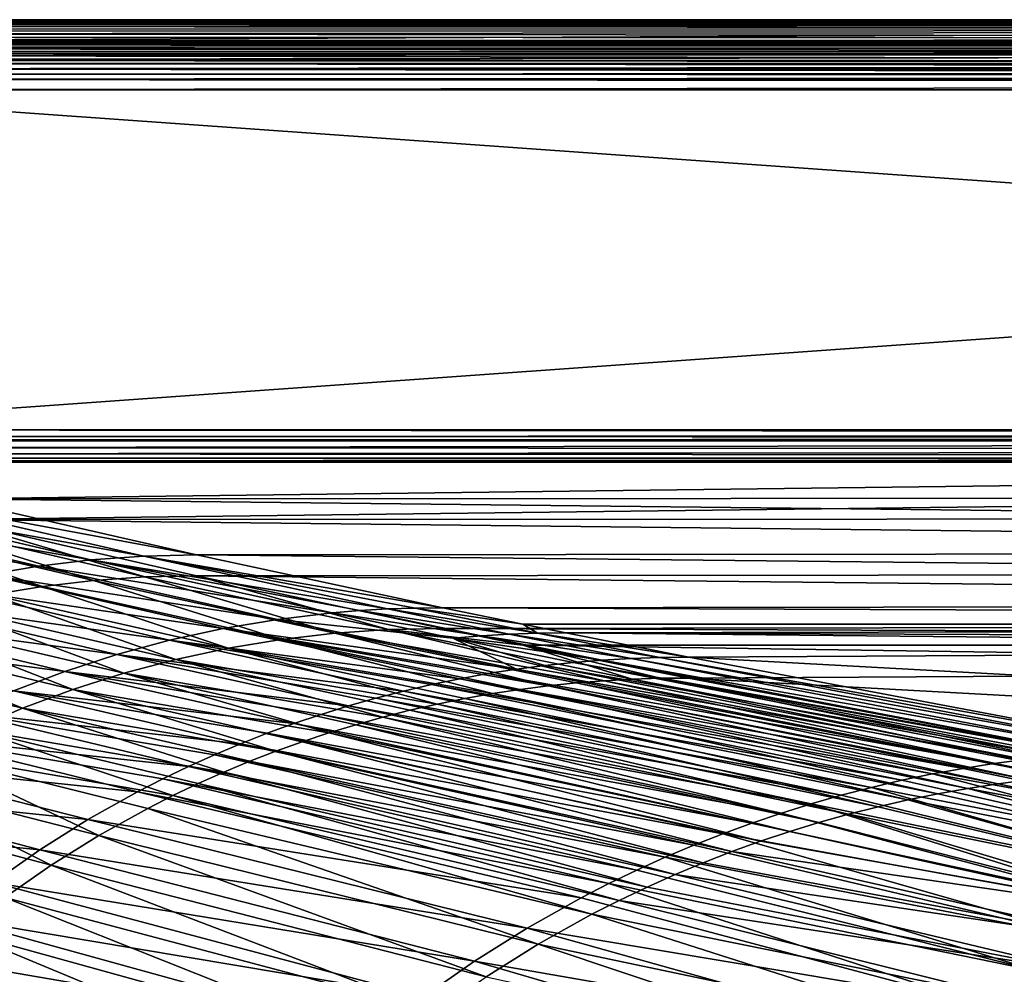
# Model space of a CAD drawing. Header units: metres. Extents: x -900 to 900, y -400 to 400.
# Tile 84 of 243: x -656 to -516, y 264 to 400. Entities that reach past the tile are written whole.
import ezdxf

# ---------------------------------------------------------------- set-up
doc = ezdxf.new("R2010")
doc.units = ezdxf.units.M

msp = doc.modelspace()

# ---------------------------------------------------------------- linework, layer by layer
at = {"layer": 'top'}
for points in [[(-700.734314, 399.307465, -5.947641), (-0.734328, 399.307465, -5.947641), (-700.734314, 399.561005, -35)], [(-0.734328, 399.307465, -5.947641), (-0.734328, 399.561005, -35), (-700.734314, 399.561005, -35)], [(-700.734314, 399.561005, -35), (-0.734328, 399.561005, -35), (-700.734314, 396.560913, -35)], [(-700.734314, 396.560913, -35), (-0.734328, 399.561005, -35), (-0.734328, 396.560913, -35)], [(-0.734328, 399.000946, -4.106106), (-0.734328, 399.307465, -5.947641), (-700.734314, 399.183777, -4.78678)], [(-700.734314, 399.183777, -4.78678), (-0.734328, 399.307465, -5.947641), (-700.734314, 399.286926, -5.501097)], [(-0.734328, 399.307465, -5.947641), (-700.734314, 399.307465, -5.947641), (-700.734314, 399.286926, -5.501097)], [(-700.734314, 399.037201, -4.218722), (-0.734328, 399.000946, -4.106106), (-700.734314, 399.183777, -4.78678)], [(-0.734328, 399.000946, -4.106106), (-700.734314, 399.037201, -4.218722), (-700.734314, 398.835876, -3.667798)], [(-0.734328, 398.14328, -2.447921), (-0.734328, 399.000946, -4.106106), (-700.734314, 398.58194, -3.139509)], [(-700.734314, 398.58194, -3.139509), (-0.734328, 399.000946, -4.106106), (-700.734314, 398.835876, -3.667798)], [(-700.734314, 398.277954, -2.638935), (-0.734328, 398.14328, -2.447921), (-700.734314, 398.58194, -3.139509)], [(-0.734328, 398.14328, -2.447921), (-700.734314, 398.277954, -2.638935), (-700.734314, 397.926758, -2.170612)], [(-0.734328, 396.817444, -1.133617), (-0.734328, 398.14328, -2.447921), (-700.734314, 397.531799, -1.738888)], [(-700.734314, 397.531799, -1.738888), (-0.734328, 398.14328, -2.447921), (-700.734314, 397.926758, -2.170612)], [(-700.734314, 397.096649, -1.347691), (-0.734328, 396.817444, -1.133617), (-700.734314, 397.531799, -1.738888)], [(-700.734314, 397.096649, -1.347691), (-700.734314, 396.625275, -1.000623), (-0.734328, 396.817444, -1.133617)], [(-700.734314, 396.625275, -1.000623), (-700.734314, 396.12207, -0.701), (-0.734328, 396.817444, -1.133617)], [(-0.734328, 396.817444, -1.133617), (-700.734314, 396.12207, -0.701), (-0.734328, 395.151855, -0.290434)], [(-700.734314, 396.560913, -35), (-0.734328, 396.560913, -35), (-700.734314, 396.307465, -5.959025)], [(-0.734328, 396.560913, -35), (-0.734328, 396.307465, -5.959025), (-700.734314, 396.307465, -5.959025)], [(-700.734314, 396.307465, -5.959025), (-0.734328, 396.307465, -5.959025), (-700.734314, 396.245697, -5.380377)], [(-0.734328, 396.307465, -5.959025), (-0.734328, 395.898926, -4.477523), (-700.734314, 396.245697, -5.380377)], [(-0.734328, 395.898926, -4.477523), (-700.734314, 396.072815, -4.82471), (-700.734314, 396.245697, -5.380377)], [(-700.734314, 396.12207, -0.701), (-700.734314, 395.591583, -0.451673), (-0.734328, 395.151855, -0.290434)], [(-700.734314, 395.79541, -4.313144), (-700.734314, 396.072815, -4.82471), (-0.734328, 395.898926, -4.477523)], [(-700.734314, 395.424042, -3.865118), (-0.734328, 395.898926, -4.477523), (-0.734328, 394.807526, -3.395593)], [(-700.734314, 395.424042, -3.865118), (-700.734314, 395.79541, -4.313144), (-0.734328, 395.898926, -4.477523)], [(-0.734328, 395.151855, -0.290434), (-700.734314, 395.591583, -0.451673), (-700.734314, 395.03891, -0.255184)], [(-700.734314, 394.972778, -3.497662), (-700.734314, 395.424042, -3.865118), (-0.734328, 394.807526, -3.395593)], [(-0.734328, 393.307709), (-0.734328, 395.151855, -0.290434), (-700.734314, 394.469604, -0.113575)], [(-0.734328, 395.151855, -0.290434), (-700.734314, 395.03891, -0.255184), (-700.734314, 394.469604, -0.113575)], [(-0.734328, 394.807526, -3.395593), (-700.734314, 394.722473, -3.348646), (-700.734314, 394.972778, -3.497662)], [(-700.734314, 393.901672, -3.056724), (-0.734328, 394.807526, -3.395593), (-0.734328, 393.32251, -3)], [(-700.734314, 393.901672, -3.056724), (-700.734314, 394.458832, -3.22474), (-0.734328, 394.807526, -3.395593)], [(-700.734314, 394.458832, -3.22474), (-700.734314, 394.722473, -3.348646), (-0.734328, 394.807526, -3.395593)], [(-0.734328, 393.307709), (-700.734314, 394.469604, -0.113575), (-700.734314, 393.754425, -0.016652)], [(-700.734314, 393.32251, -3), (-700.734314, 393.901672, -3.056724), (-0.734328, 393.32251, -3)], [(-700.734314, 393.307709), (-0.734328, 393.307709), (-700.734314, 393.754425, -0.016652)], [(-0.734328, 393.32251, -3), (-0.734328, 392.603882, -3), (-700.734314, 393.32251, -3)], [(-0.734328, 392.603882, -3), (-700.734314, 392.603882, -3), (-700.734314, 393.32251, -3)], [(-700.734314, 392.603882), (-0.734328, 393.307709), (-700.734314, 393.307709)], [(-700.734314, 392.603882), (-0.734328, 392.603882), (-0.734328, 393.307709)], [(-700.734314, 391.831268, -3.101714), (-700.734314, 392.603882, -3), (-0.734328, 392.08551, -3.04535)], [(-0.734328, 392.08551, -3.04535), (-700.734314, 392.603882, -3), (-0.734328, 392.603882, -3)], [(-0.734328, 392.603882), (-700.734314, 392.603882), (-0.734328, 391.563354, -0.091617)], [(-700.734314, 392.603882), (-700.734314, 391.05304, -0.204963), (-0.734328, 391.563354, -0.091617)], [(-0.734328, 391.582916, -3.180022), (-700.734314, 391.831268, -3.101714), (-0.734328, 392.08551, -3.04535)], [(-700.734314, 391.111328, -3.399924), (-700.734314, 391.831268, -3.101714), (-0.734328, 391.582916, -3.180022)], [(-0.734328, 391.111328, -3.399924), (-700.734314, 391.111328, -3.399924), (-0.734328, 391.582916, -3.180022)], [(-0.734328, 391.563354, -0.091617), (-700.734314, 391.05304, -0.204963), (-0.734328, 390.554504, -0.3623)], [(-699.821045, 341.327301, -32.142754), (-700.734314, 391.111328, -3.399924), (-0.734328, 391.111328, -3.399924)], [(-700.734314, 391.05304, -0.204963), (-700.734314, 389.60788, -0.803848), (-0.734328, 390.554504, -0.3623)], [(-0.734328, 390.554504, -0.3623), (-700.734314, 389.60788, -0.803848), (-0.734328, 389.60788, -0.803848)], [(-0.734328, 341.327301, -32.142754), (-699.821045, 341.327301, -32.142754), (-0.734328, 391.111328, -3.399924)], [(-0.734328, 389.60788, -0.803848), (-700.734314, 389.60788, -0.803848), (-0.734328, 339.827301, -29.544678)], [(-700.734314, 389.60788, -0.803848), (-699.821045, 339.827301, -29.544678), (-0.734328, 339.827301, -29.544678)], [(-0.734328, 341.327301, -32.142754), (-0.734328, 340.639496, -32.689068), (-699.821045, 341.327301, -32.142754)], [(-0.734328, 340.639496, -32.689068), (-699.821045, 340.363281, -33.032032), (-699.821045, 341.327301, -32.142754)], [(-0.734328, 340.639496, -32.689068), (-0.734328, 340.140503, -33.411907), (-699.821045, 340.363281, -33.032032)], [(-0.734328, 340.140503, -33.411907), (-699.821045, 339.873474, -34.248688), (-699.821045, 340.363281, -33.032032)], [(-0.734328, 340.140503, -33.411907), (-0.734328, 339.873474, -34.248688), (-699.821045, 339.873474, -34.248688)], [(-699.3302, 339.751312, -35), (-699.821045, 339.873474, -34.248688), (-0.734328, 339.873474, -34.248688)], [(-0.734328, 338.448273, -30.640034), (-0.734328, 339.827301, -29.544678), (-699.821045, 338.761719, -30.328711)], [(-699.821045, 338.761719, -30.328711), (-0.734328, 339.827301, -29.544678), (-699.821045, 339.827301, -29.544678)], [(-699.3302, 339.751312, -35), (-0.734328, 339.873474, -34.248688), (-0.734328, 339.751312, -35)], [(-699.821045, 337.89444, -31.327679), (-0.734328, 338.448273, -30.640034), (-699.821045, 338.761719, -30.328711)], [(-0.734328, 337.447784, -32.089329), (-0.734328, 338.448273, -30.640034), (-699.821045, 337.89444, -31.327679)], [(-665.332031, 331.521759, -87.090416), (-699.3302, 339.751312, -35), (-0.734328, 339.751312, -35)], [(-665.332031, 331.521759, -87.090416), (-0.734328, 339.751312, -35), (-0.734328, 331.785187, -85.375465)], [(-699.821045, 337.267792, -32.492775), (-0.734328, 337.447784, -32.089329), (-699.821045, 337.89444, -31.327679)], [(-0.734328, 336.912384, -33.767075), (-0.734328, 337.447784, -32.089329), (-699.821045, 337.267792, -32.492775)], [(-699.821045, 336.912384, -33.767075), (-0.734328, 336.912384, -33.767075), (-699.821045, 337.267792, -32.492775)], [(-699.015991, 336.711975, -35), (-0.734328, 336.912384, -33.767075), (-699.821045, 336.912384, -33.767075)], [(-0.734328, 336.711975, -35), (-0.734328, 336.912384, -33.767075), (-699.015991, 336.711975, -35)], [(-665.351868, 328.561005, -86.605797), (-0.734328, 336.711975, -35), (-699.015991, 336.711975, -35)], [(-0.734328, 328.819641, -84.922089), (-0.734328, 336.711975, -35), (-665.351868, 328.561005, -86.605797)], [(-665.332031, 331.521759, -87.090416), (-630.377197, 323.53772, -140.740814), (-672.512756, 331.350525, -87.074409)], [(-0.734328, 324.140137, -136.572845), (-665.332031, 331.521759, -87.090416), (-0.734328, 331.785187, -85.375465)], [(-630.377197, 323.53772, -140.740814), (-665.332031, 331.521759, -87.090416), (-0.734328, 324.140137, -136.572845)], [(-645.386292, 322.828918, -140.663101), (-686.778442, 329.969543, -87.032547), (-679.667114, 330.832764, -87.055031)], [(-679.667114, 330.832764, -87.055031), (-672.512756, 331.350525, -87.074409), (-637.897949, 323.362885, -140.704407)], [(-645.386292, 322.828918, -140.663101), (-679.667114, 330.832764, -87.055031), (-637.897949, 323.362885, -140.704407)], [(-672.512756, 331.350525, -87.074409), (-630.377197, 323.53772, -140.740814), (-637.897949, 323.362885, -140.704407)], [(-693.830444, 328.762848, -87.007217), (-686.778442, 329.969543, -87.032547), (-652.825256, 321.936737, -140.61734)], [(-660.197937, 320.68811, -140.567535), (-693.830444, 328.762848, -87.007217), (-652.825256, 321.936737, -140.61734)], [(-652.825256, 321.936737, -140.61734), (-686.778442, 329.969543, -87.032547), (-645.386292, 322.828918, -140.663101)], [(-0.734328, 321.170319, -136.148376), (-0.734328, 328.819641, -84.922089), (-665.351868, 328.561005, -86.605797)], [(-679.303406, 327.9263, -86.37999), (-686.233521, 327.110565, -86.272987), (-652.291931, 319.078217, -139.865891)], [(-672.337891, 328.409424, -86.487419), (-679.303406, 327.9263, -86.37999), (-645.036072, 319.92395, -139.993881)], [(-679.303406, 327.9263, -86.37999), (-652.291931, 319.078217, -139.865891), (-645.036072, 319.92395, -139.993881)], [(-637.736938, 320.424744, -140.12056), (-665.351868, 328.561005, -86.605797), (-672.337891, 328.409424, -86.487419)], [(-672.337891, 328.409424, -86.487419), (-645.036072, 319.92395, -139.993881), (-637.736938, 320.424744, -140.12056)], [(-630.41095, 320.575562, -140.26326), (-665.351868, 328.561005, -86.605797), (-637.736938, 320.424744, -140.12056)], [(-665.351868, 328.561005, -86.605797), (-630.41095, 320.575562, -140.26326), (-0.734328, 321.170319, -136.148376)], [(-686.233521, 327.110565, -86.272987), (-659.489563, 317.888397, -139.737244), (-652.291931, 319.078217, -139.865891)], [(-645.386292, 322.828918, -140.663101), (-637.897949, 323.362885, -140.704407), (-603.289124, 315.860748, -194.413696)], [(-630.377197, 323.53772, -140.740814), (-595.426453, 316.041077, -194.464172), (-637.897949, 323.362885, -140.704407)], [(-637.897949, 323.362885, -140.704407), (-595.426453, 316.041077, -194.464172), (-599.361023, 315.997589, -194.439697)], [(-637.897949, 323.362885, -140.704407), (-599.361023, 315.997589, -194.439697), (-603.289124, 315.860748, -194.413696)], [(-0.734328, 316.939209, -187.835037), (-630.377197, 323.53772, -140.740814), (-0.734328, 324.140137, -136.572845)], [(-595.426453, 316.041077, -194.464172), (-630.377197, 323.53772, -140.740814), (-0.734328, 316.939209, -187.835037)], [(-652.825256, 321.936737, -140.61734), (-618.89209, 314.380402, -194.295532), (-660.197937, 320.68811, -140.567535)], [(-611.116943, 315.306946, -194.3573), (-652.825256, 321.936737, -140.61734), (-645.386292, 322.828918, -140.663101)], [(-618.89209, 314.380402, -194.295532), (-652.825256, 321.936737, -140.61734), (-611.116943, 315.306946, -194.3573)], [(-611.116943, 315.306946, -194.3573), (-645.386292, 322.828918, -140.663101), (-607.208496, 315.630493, -194.3862)], [(-645.386292, 322.828918, -140.663101), (-603.289124, 315.860748, -194.413696), (-607.208496, 315.630493, -194.3862)], [(-660.197937, 320.68811, -140.567535), (-626.596985, 313.082733, -194.228882), (-667.487427, 319.085693, -140.514069)], [(-618.89209, 314.380402, -194.295532), (-626.596985, 313.082733, -194.228882), (-660.197937, 320.68811, -140.567535)], [(-645.036072, 319.92395, -139.993881), (-610.771729, 312.419098, -193.700882), (-637.736938, 320.424744, -140.12056)], [(-603.134888, 312.940369, -193.845978), (-630.41095, 320.575562, -140.26326), (-637.736938, 320.424744, -140.12056)], [(-637.736938, 320.424744, -140.12056), (-610.771729, 312.419098, -193.700882), (-603.134888, 312.940369, -193.845978)], [(-630.41095, 320.575562, -140.26326), (-0.734328, 313.965668, -187.437531), (-0.734328, 321.170319, -136.148376)], [(-595.473328, 313.077728, -193.991089), (-630.41095, 320.575562, -140.26326), (-603.134888, 312.940369, -193.845978)], [(-630.41095, 320.575562, -140.26326), (-595.473328, 313.077728, -193.991089), (-0.734328, 313.965668, -187.437531)], [(-634.21405, 311.416504, -194.157883), (-674.677185, 317.132904, -140.457382), (-667.487427, 319.085693, -140.514069)], [(-626.596985, 313.082733, -194.228882), (-634.21405, 311.416504, -194.157883), (-667.487427, 319.085693, -140.514069)], [(-652.291931, 319.078217, -139.865891), (-659.489563, 317.888397, -139.737244), (-625.889893, 310.299652, -193.405579)], [(-645.036072, 319.92395, -139.993881), (-652.291931, 319.078217, -139.865891), (-618.361877, 311.538635, -193.553818)], [(-652.291931, 319.078217, -139.865891), (-625.889893, 310.299652, -193.405579), (-618.361877, 311.538635, -193.553818)], [(-610.771729, 312.419098, -193.700882), (-645.036072, 319.92395, -139.993881), (-618.361877, 311.538635, -193.553818)], [(-659.489563, 317.888397, -139.737244), (-666.616394, 316.35495, -139.608627), (-633.342834, 308.702393, -193.256989)], [(-659.489563, 317.888397, -139.737244), (-633.342834, 308.702393, -193.256989), (-625.889893, 310.299652, -193.405579)], [(-674.677185, 317.132904, -140.457382), (-641.725891, 309.385101, -194.083054), (-681.750732, 314.834106, -140.397873)], [(-641.725891, 309.385101, -194.083054), (-674.677185, 317.132904, -140.457382), (-634.21405, 311.416504, -194.157883)], [(-666.616394, 316.35495, -139.608627), (-673.657593, 314.478729, -139.480591), (-640.705139, 306.747559, -193.108719)], [(-666.616394, 316.35495, -139.608627), (-640.705139, 306.747559, -193.108719), (-633.342834, 308.702393, -193.256989)], [(-595.426453, 316.041077, -194.464172), (-584.056824, 313.707733, -211.954468), (-599.361023, 315.997589, -194.439697)], [(-0.734328, 313.707611, -211.955231), (-595.426453, 316.041077, -194.464172), (-0.734328, 316.939209, -187.835037)], [(-0.734328, 313.707611, -211.955231), (-584.056824, 313.707733, -211.954468), (-595.426453, 316.041077, -194.464172)], [(-681.750732, 314.834106, -140.397873), (-649.115356, 306.992859, -194.004898), (-688.691895, 312.194397, -140.335953)], [(-641.725891, 309.385101, -194.083054), (-649.115356, 306.992859, -194.004898), (-681.750732, 314.834106, -140.397873)], [(-593.984375, 311.727692, -221.226685), (-618.89209, 314.380402, -194.295532), (-611.116943, 315.306946, -194.3573)], [(-611.116943, 315.306946, -194.3573), (-607.208496, 315.630493, -194.3862), (-589.990173, 312.05777, -221.259796)], [(-589.990173, 312.05777, -221.259796), (-593.984375, 311.727692, -221.226685), (-611.116943, 315.306946, -194.3573)], [(-607.208496, 315.630493, -194.3862), (-603.289124, 315.860748, -194.413696), (-585.984985, 312.292511, -221.291519)], [(-607.208496, 315.630493, -194.3862), (-585.984985, 312.292511, -221.291519), (-589.990173, 312.05777, -221.259796)], [(-603.289124, 315.860748, -194.413696), (-599.361023, 315.997589, -194.439697), (-581.971069, 312.431915, -221.321808)], [(-603.289124, 315.860748, -194.413696), (-581.971069, 312.431915, -221.321808), (-585.984985, 312.292511, -221.291519)], [(-599.361023, 315.997589, -194.439697), (-584.056824, 313.707733, -211.954468), (-581.971069, 312.431915, -221.321808)], [(-673.657593, 314.478729, -139.480591), (-680.597473, 312.260712, -139.353638), (-647.960571, 304.436096, -192.96138)], [(-673.657593, 314.478729, -139.480591), (-647.960571, 304.436096, -192.96138), (-640.705139, 306.747559, -193.108719)], [(-626.596985, 313.082733, -194.228882), (-618.89209, 314.380402, -194.295532), (-584.974609, 307.30423, -248.025146)], [(-584.974609, 307.30423, -248.025146), (-618.89209, 314.380402, -194.295532), (-593.984375, 311.727692, -221.226685)], [(-595.473328, 313.077728, -193.991089), (-0.734328, 310.733368, -211.562912), (-0.734328, 313.965668, -187.437531)], [(-584.056824, 313.707733, -211.954468), (-577.950684, 312.475922, -221.350586), (-581.971069, 312.431915, -221.321808)], [(-577.950684, 312.475922, -221.350586), (-584.056824, 313.707733, -211.954468), (-0.734328, 313.707611, -211.955231)], [(-0.734328, 310.183228, -239.156265), (-577.950684, 312.475922, -221.350586), (-0.734328, 313.707611, -211.955231)], [(-649.115356, 306.992859, -194.004898), (-656.365601, 304.244934, -193.923935), (-688.691895, 312.194397, -140.335953)], [(-655.092834, 301.768829, -192.815598), (-680.597473, 312.260712, -139.353638), (-687.420532, 309.701965, -139.228241)], [(-647.960571, 304.436096, -192.96138), (-680.597473, 312.260712, -139.353638), (-655.092834, 301.768829, -192.815598)], [(-626.596985, 313.082733, -194.228882), (-593.022644, 305.950439, -247.940582), (-634.21405, 311.416504, -194.157883)], [(-584.974609, 307.30423, -248.025146), (-589.008728, 306.67569, -247.983307), (-626.596985, 313.082733, -194.228882)], [(-589.008728, 306.67569, -247.983307), (-593.022644, 305.950439, -247.940582), (-626.596985, 313.082733, -194.228882)], [(-610.771729, 312.419098, -193.700882), (-618.361877, 311.538635, -193.553818), (-580.474426, 304.942963, -247.396896)], [(-610.771729, 312.419098, -193.700882), (-572.516846, 305.67514, -247.560181), (-603.134888, 312.940369, -193.845978)], [(-580.474426, 304.942963, -247.396896), (-576.501587, 305.355957, -247.478745), (-610.771729, 312.419098, -193.700882)], [(-576.501587, 305.355957, -247.478745), (-572.516846, 305.67514, -247.560181), (-610.771729, 312.419098, -193.700882)], [(-584.056824, 310.73349, -211.562149), (-595.473328, 313.077728, -193.991089), (-603.134888, 312.940369, -193.845978)], [(-572.516846, 305.67514, -247.560181), (-568.523743, 305.900177, -247.641144), (-603.134888, 312.940369, -193.845978)], [(-603.134888, 312.940369, -193.845978), (-568.523743, 305.900177, -247.641144), (-584.056824, 310.73349, -211.562149)], [(-595.473328, 313.077728, -193.991089), (-584.056824, 310.73349, -211.562149), (-0.734328, 310.733368, -211.562912)], [(-572.774475, 308.607025, -248.144714), (-593.984375, 311.727692, -221.226685), (-589.990173, 312.05777, -221.259796)], [(-589.990173, 312.05777, -221.259796), (-585.984985, 312.292511, -221.291519), (-568.682922, 308.846497, -248.182388)], [(-568.682922, 308.846497, -248.182388), (-572.774475, 308.607025, -248.144714), (-589.990173, 312.05777, -221.259796)], [(-585.984985, 312.292511, -221.291519), (-581.971069, 312.431915, -221.321808), (-564.582886, 308.988403, -248.218857)], [(-585.984985, 312.292511, -221.291519), (-564.582886, 308.988403, -248.218857), (-568.682922, 308.846497, -248.182388)], [(-581.971069, 312.431915, -221.321808), (-577.950684, 312.475922, -221.350586), (-560.476746, 309.032806, -248.254044)], [(-581.971069, 312.431915, -221.321808), (-560.476746, 309.032806, -248.254044), (-564.582886, 308.988403, -248.218857)], [(-350.277679, 310.183228, -239.156265), (-577.950684, 312.475922, -221.350586), (-0.734328, 310.183228, -239.156265)], [(-560.476746, 309.032806, -248.254044), (-577.950684, 312.475922, -221.350586), (-350.277679, 310.183228, -239.156265)], [(-600.980713, 304.211243, -247.852737), (-641.725891, 309.385101, -194.083054), (-634.21405, 311.416504, -194.157883)], [(-593.022644, 305.950439, -247.940582), (-597.014099, 305.128815, -247.897034), (-634.21405, 311.416504, -194.157883)], [(-634.21405, 311.416504, -194.157883), (-597.014099, 305.128815, -247.897034), (-600.980713, 304.211243, -247.852737)], [(-618.361877, 311.538635, -193.553818), (-625.889893, 310.299652, -193.405579), (-588.376343, 303.835754, -247.232422)], [(-618.361877, 311.538635, -193.553818), (-584.433228, 304.436218, -247.314758), (-580.474426, 304.942963, -247.396896)], [(-588.376343, 303.835754, -247.232422), (-584.433228, 304.436218, -247.314758), (-618.361877, 311.538635, -193.553818)], [(-580.922668, 307.835754, -248.06604), (-584.974609, 307.30423, -248.025146), (-593.984375, 311.727692, -221.226685)], [(-580.922668, 307.835754, -248.06604), (-593.984375, 311.727692, -221.226685), (-576.855164, 308.270081, -248.105911)], [(-593.984375, 311.727692, -221.226685), (-572.774475, 308.607025, -248.144714), (-576.855164, 308.270081, -248.105911)], [(-568.523743, 305.900177, -247.641144), (-564.526062, 306.03067, -247.721588), (-584.056824, 310.73349, -211.562149)], [(-584.056824, 310.73349, -211.562149), (-564.526062, 306.03067, -247.721588), (-560.523621, 306.053986, -247.80101)], [(-584.056824, 310.73349, -211.562149), (-350.277679, 307.274475, -238.791992), (-0.734328, 310.733368, -211.562912)], [(-584.056824, 310.73349, -211.562149), (-560.523621, 306.053986, -247.80101), (-350.277679, 307.274475, -238.791992)], [(-655.092834, 301.768829, -192.815598), (-687.420532, 309.701965, -139.228241), (-662.085449, 298.748016, -192.671936)], [(-649.115356, 306.992859, -194.004898), (-641.725891, 309.385101, -194.083054), (-608.830383, 302.090118, -247.7621)], [(-604.920227, 303.198181, -247.807739), (-641.725891, 309.385101, -194.083054), (-600.980713, 304.211243, -247.852737)], [(-608.830383, 302.090118, -247.7621), (-641.725891, 309.385101, -194.083054), (-604.920227, 303.198181, -247.807739)], [(-625.889893, 310.299652, -193.405579), (-633.342834, 308.702393, -193.256989), (-596.208557, 302.353668, -247.067688)], [(-625.889893, 310.299652, -193.405579), (-592.302063, 303.141571, -247.15004), (-588.376343, 303.835754, -247.232422)], [(-592.302063, 303.141571, -247.15004), (-625.889893, 310.299652, -193.405579), (-596.208557, 302.353668, -247.067688)], [(-560.476746, 309.032806, -248.254044), (-490.559723, 295.788666, -355.920624), (-564.582886, 308.988403, -248.218857)], [(-560.476746, 309.032806, -248.254044), (-350.277679, 310.183228, -239.156265), (-350.277679, 297.508423, -341.914429)], [(-490.559723, 295.788666, -355.920624), (-560.476746, 309.032806, -248.254044), (-350.277679, 297.508423, -341.914429)], [(-633.342834, 308.702393, -193.256989), (-640.705139, 306.747559, -193.108719), (-603.955872, 300.497131, -246.903519)], [(-633.342834, 308.702393, -193.256989), (-600.093872, 301.472168, -246.985489), (-596.208557, 302.353668, -247.067688)], [(-600.093872, 301.472168, -246.985489), (-633.342834, 308.702393, -193.256989), (-603.955872, 300.497131, -246.903519)], [(-512.740112, 294.48526, -355.649139), (-584.974609, 307.30423, -248.025146), (-580.922668, 307.835754, -248.06604)], [(-508.323181, 294.959656, -355.704041), (-580.922668, 307.835754, -248.06604), (-576.855164, 308.270081, -248.105911)], [(-508.323181, 294.959656, -355.704041), (-512.740112, 294.48526, -355.649139), (-580.922668, 307.835754, -248.06604)], [(-576.855164, 308.270081, -248.105911), (-572.774475, 308.607025, -248.144714), (-503.894073, 295.327271, -355.758698)], [(-503.894073, 295.327271, -355.758698), (-508.323181, 294.959656, -355.704041), (-576.855164, 308.270081, -248.105911)], [(-499.455353, 295.587982, -355.813049), (-572.774475, 308.607025, -248.144714), (-568.682922, 308.846497, -248.182388)], [(-572.774475, 308.607025, -248.144714), (-499.455353, 295.587982, -355.813049), (-503.894073, 295.327271, -355.758698)], [(-568.682922, 308.846497, -248.182388), (-564.582886, 308.988403, -248.218857), (-495.009674, 295.741791, -355.867035)], [(-495.009674, 295.741791, -355.867035), (-499.455353, 295.587982, -355.813049), (-568.682922, 308.846497, -248.182388)], [(-564.582886, 308.988403, -248.218857), (-490.559723, 295.788666, -355.920624), (-495.009674, 295.741791, -355.867035)], [(-656.365601, 304.244934, -193.923935), (-649.115356, 306.992859, -194.004898), (-616.553589, 299.591522, -247.669159)], [(-649.115356, 306.992859, -194.004898), (-612.708923, 300.887695, -247.715881), (-616.553589, 299.591522, -247.669159)], [(-612.708923, 300.887695, -247.715881), (-649.115356, 306.992859, -194.004898), (-608.830383, 302.090118, -247.7621)], [(-640.705139, 306.747559, -193.108719), (-647.960571, 304.436096, -192.96138), (-611.601074, 298.266937, -246.740555)], [(-640.705139, 306.747559, -193.108719), (-607.792297, 299.42868, -246.821838), (-603.955872, 300.497131, -246.903519)], [(-611.601074, 298.266937, -246.740555), (-607.792297, 299.42868, -246.821838), (-640.705139, 306.747559, -193.108719)], [(-589.008728, 306.67569, -247.983307), (-521.526733, 293.21698, -355.538727), (-593.022644, 305.950439, -247.940582)], [(-517.142151, 293.904297, -355.594025), (-589.008728, 306.67569, -247.983307), (-584.974609, 307.30423, -248.025146)], [(-521.526733, 293.21698, -355.538727), (-589.008728, 306.67569, -247.983307), (-517.142151, 293.904297, -355.594025)], [(-512.740112, 294.48526, -355.649139), (-517.142151, 293.904297, -355.594025), (-584.974609, 307.30423, -248.025146)], [(-560.523621, 306.053986, -247.80101), (-350.277679, 294.524323, -341.557617), (-350.277679, 307.274475, -238.791992)], [(-597.014099, 305.128815, -247.897034), (-530.233032, 291.524658, -355.427856), (-600.980713, 304.211243, -247.852737)], [(-593.022644, 305.950439, -247.940582), (-525.891235, 292.423645, -355.483307), (-597.014099, 305.128815, -247.897034)], [(-525.891235, 292.423645, -355.483307), (-530.233032, 291.524658, -355.427856), (-597.014099, 305.128815, -247.897034)], [(-521.526733, 293.21698, -355.538727), (-525.891235, 292.423645, -355.483307), (-593.022644, 305.950439, -247.940582)], [(-580.474426, 304.942963, -247.396896), (-584.433228, 304.436218, -247.314758), (-516.552551, 291.032104, -354.934662)], [(-512.246155, 291.587463, -355.031403), (-576.501587, 305.355957, -247.478745), (-580.474426, 304.942963, -247.396896)], [(-516.552551, 291.032104, -354.934662), (-512.246155, 291.587463, -355.031403), (-580.474426, 304.942963, -247.396896)], [(-507.927399, 292.039734, -355.128662), (-572.516846, 305.67514, -247.560181), (-576.501587, 305.355957, -247.478745)], [(-512.246155, 291.587463, -355.031403), (-507.927399, 292.039734, -355.128662), (-576.501587, 305.355957, -247.478745)], [(-503.598602, 292.388824, -355.226379), (-568.523743, 305.900177, -247.641144), (-572.516846, 305.67514, -247.560181)], [(-507.927399, 292.039734, -355.128662), (-503.598602, 292.388824, -355.226379), (-572.516846, 305.67514, -247.560181)], [(-499.262665, 292.634552, -355.324463), (-564.526062, 306.03067, -247.721588), (-568.523743, 305.900177, -247.641144)], [(-503.598602, 292.388824, -355.226379), (-499.262665, 292.634552, -355.324463), (-568.523743, 305.900177, -247.641144)], [(-564.526062, 306.03067, -247.721588), (-490.579742, 292.788635, -355.518707), (-560.523621, 306.053986, -247.80101)], [(-499.262665, 292.634552, -355.324463), (-494.922607, 292.776733, -355.422913), (-564.526062, 306.03067, -247.721588)], [(-494.922607, 292.776733, -355.422913), (-490.579742, 292.788635, -355.518707), (-564.526062, 306.03067, -247.721588)], [(-560.523621, 306.053986, -247.80101), (-490.579742, 292.788635, -355.518707), (-350.277679, 294.524323, -341.557617)], [(-663.459961, 301.1474, -193.840683), (-656.365601, 304.244934, -193.923935), (-624.132446, 296.720795, -247.574432)], [(-624.132446, 296.720795, -247.574432), (-656.365601, 304.244934, -193.923935), (-620.362122, 298.202301, -247.621994)], [(-656.365601, 304.244934, -193.923935), (-616.553589, 299.591522, -247.669159), (-620.362122, 298.202301, -247.621994)], [(-619.127014, 295.66391, -246.579483), (-647.960571, 304.436096, -192.96138), (-655.092834, 301.768829, -192.815598)], [(-615.380005, 297.011963, -246.659744), (-647.960571, 304.436096, -192.96138), (-619.127014, 295.66391, -246.579483)], [(-647.960571, 304.436096, -192.96138), (-615.380005, 297.011963, -246.659744), (-611.601074, 298.266937, -246.740555)], [(-534.549561, 290.520477, -355.372345), (-604.920227, 303.198181, -247.807739), (-600.980713, 304.211243, -247.852737)], [(-600.980713, 304.211243, -247.852737), (-530.233032, 291.524658, -355.427856), (-534.549561, 290.520477, -355.372345)], [(-588.376343, 303.835754, -247.232422), (-592.302063, 303.141571, -247.15004), (-525.11908, 289.612335, -354.743195)], [(-520.844238, 290.373688, -354.838562), (-584.433228, 304.436218, -247.314758), (-588.376343, 303.835754, -247.232422)], [(-525.11908, 289.612335, -354.743195), (-520.844238, 290.373688, -354.838562), (-588.376343, 303.835754, -247.232422)], [(-584.433228, 304.436218, -247.314758), (-520.844238, 290.373688, -354.838562), (-516.552551, 291.032104, -354.934662)], [(-608.830383, 302.090118, -247.7621), (-543.096619, 288.19873, -355.261475), (-612.708923, 300.887695, -247.715881)], [(-604.920227, 303.198181, -247.807739), (-538.838257, 289.411652, -355.316864), (-608.830383, 302.090118, -247.7621)], [(-538.838257, 289.411652, -355.316864), (-543.096619, 288.19873, -355.261475), (-608.830383, 302.090118, -247.7621)], [(-538.838257, 289.411652, -355.316864), (-604.920227, 303.198181, -247.807739), (-534.549561, 290.520477, -355.372345)], [(-596.208557, 302.353668, -247.067688), (-600.093872, 301.472168, -246.985489), (-533.608887, 287.781006, -354.554993)], [(-592.302063, 303.141571, -247.15004), (-596.208557, 302.353668, -247.067688), (-529.374756, 288.748077, -354.648651)], [(-596.208557, 302.353668, -247.067688), (-533.608887, 287.781006, -354.554993), (-529.374756, 288.748077, -354.648651)], [(-592.302063, 303.141571, -247.15004), (-529.374756, 288.748077, -354.648651), (-525.11908, 289.612335, -354.743195)], [(-663.459961, 301.1474, -193.840683), (-631.549438, 293.484161, -247.478394), (-670.382263, 297.707092, -193.755646)], [(-631.549438, 293.484161, -247.478394), (-663.459961, 301.1474, -193.840683), (-627.862244, 295.147797, -247.52655)], [(-627.862244, 295.147797, -247.52655), (-663.459961, 301.1474, -193.840683), (-624.132446, 296.720795, -247.574432)], [(-655.092834, 301.768829, -192.815598), (-662.085449, 298.748016, -192.671936), (-626.516541, 292.689087, -246.420944)], [(-619.127014, 295.66391, -246.579483), (-655.092834, 301.768829, -192.815598), (-622.839905, 294.22287, -246.499863)], [(-655.092834, 301.768829, -192.815598), (-626.516541, 292.689087, -246.420944), (-622.839905, 294.22287, -246.499863)], [(-616.553589, 299.591522, -247.669159), (-612.708923, 300.887695, -247.715881), (-547.32196, 286.882385, -355.206177)], [(-612.708923, 300.887695, -247.715881), (-543.096619, 288.19873, -355.261475), (-547.32196, 286.882385, -355.206177)], [(-600.093872, 301.472168, -246.985489), (-603.955872, 300.497131, -246.903519), (-537.819092, 286.711273, -354.462341)], [(-600.093872, 301.472168, -246.985489), (-537.819092, 286.711273, -354.462341), (-533.608887, 287.781006, -354.554993)], [(-620.362122, 298.202301, -247.621994), (-616.553589, 299.591522, -247.669159), (-551.511902, 285.463348, -355.151062)], [(-616.553589, 299.591522, -247.669159), (-547.32196, 286.882385, -355.206177), (-551.511902, 285.463348, -355.151062)], [(-546.158142, 284.264252, -354.280151), (-607.792297, 299.42868, -246.821838), (-611.601074, 298.266937, -246.740555)], [(-603.955872, 300.497131, -246.903519), (-607.792297, 299.42868, -246.821838), (-542.00293, 285.538971, -354.370697)], [(-607.792297, 299.42868, -246.821838), (-546.158142, 284.264252, -354.280151), (-542.00293, 285.538971, -354.370697)], [(-603.955872, 300.497131, -246.903519), (-542.00293, 285.538971, -354.370697), (-537.819092, 286.711273, -354.462341)], [(-662.085449, 298.748016, -192.671936), (-668.921265, 295.381439, -192.530914), (-633.751892, 289.347595, -246.265518)], [(-662.085449, 298.748016, -192.671936), (-630.154663, 291.063599, -246.342819), (-626.516541, 292.689087, -246.420944)], [(-630.154663, 291.063599, -246.342819), (-662.085449, 298.748016, -192.671936), (-633.751892, 289.347595, -246.265518)], [(-555.66394, 283.942352, -355.09613), (-624.132446, 296.720795, -247.574432), (-620.362122, 298.202301, -247.621994)], [(-551.511902, 285.463348, -355.151062), (-555.66394, 283.942352, -355.09613), (-620.362122, 298.202301, -247.621994)], [(-611.601074, 298.266937, -246.740555), (-615.380005, 297.011963, -246.659744), (-550.282166, 282.887268, -354.190765)], [(-550.282166, 282.887268, -354.190765), (-546.158142, 284.264252, -354.280151), (-611.601074, 298.266937, -246.740555)], [(-670.382263, 297.707092, -193.755646), (-638.787476, 289.888855, -247.381531), (-677.116638, 293.931732, -193.669342)], [(-631.549438, 293.484161, -247.478394), (-635.191895, 291.730865, -247.430038), (-670.382263, 297.707092, -193.755646)], [(-670.382263, 297.707092, -193.755646), (-635.191895, 291.730865, -247.430038), (-638.787476, 289.888855, -247.381531)], [(-559.775513, 282.320282, -355.041473), (-627.862244, 295.147797, -247.52655), (-624.132446, 296.720795, -247.574432)], [(-555.66394, 283.942352, -355.09613), (-559.775513, 282.320282, -355.041473), (-624.132446, 296.720795, -247.574432)], [(-554.372742, 281.408081, -354.102631), (-615.380005, 297.011963, -246.659744), (-619.127014, 295.66391, -246.579483)], [(-550.282166, 282.887268, -354.190765), (-615.380005, 297.011963, -246.659744), (-554.372742, 281.408081, -354.102631)], [(-675.582886, 291.678558, -192.392975), (-644.275818, 283.668976, -246.039291), (-668.921265, 295.381439, -192.530914)], [(-644.275818, 283.668976, -246.039291), (-637.30603, 287.542328, -246.189133), (-668.921265, 295.381439, -192.530914)], [(-668.921265, 295.381439, -192.530914), (-637.30603, 287.542328, -246.189133), (-633.751892, 289.347595, -246.265518)], [(-563.844238, 280.598022, -354.987091), (-631.549438, 293.484161, -247.478394), (-627.862244, 295.147797, -247.52655)], [(-559.775513, 282.320282, -355.041473), (-563.844238, 280.598022, -354.987091), (-627.862244, 295.147797, -247.52655)], [(-558.427368, 279.826813, -354.015778), (-619.127014, 295.66391, -246.579483), (-622.839905, 294.22287, -246.499863)], [(-558.427368, 279.826813, -354.015778), (-554.372742, 281.408081, -354.102631), (-619.127014, 295.66391, -246.579483)], [(-683.647644, 289.829803, -193.58226), (-677.116638, 293.931732, -193.669342), (-645.829834, 285.942841, -247.284332)], [(-677.116638, 293.931732, -193.669342), (-638.787476, 289.888855, -247.381531), (-645.829834, 285.942841, -247.284332)], [(-622.839905, 294.22287, -246.499863), (-626.516541, 292.689087, -246.420944), (-562.443665, 278.143829, -353.930298)], [(-562.443665, 278.143829, -353.930298), (-558.427368, 279.826813, -354.015778), (-622.839905, 294.22287, -246.499863)], [(-466.016052, 281.670502, -446.044952), (-521.526733, 293.21698, -355.538727), (-517.142151, 293.904297, -355.594025)], [(-466.016052, 281.670502, -446.044952), (-517.142151, 293.904297, -355.594025), (-512.740112, 294.48526, -355.649139)], [(-635.191895, 291.730865, -247.430038), (-631.549438, 293.484161, -247.478394), (-567.867615, 278.776581, -354.933075)], [(-567.867615, 278.776581, -354.933075), (-631.549438, 293.484161, -247.478394), (-563.844238, 280.598022, -354.987091)], [(-626.516541, 292.689087, -246.420944), (-630.154663, 291.063599, -246.342819), (-566.419128, 276.360199, -353.846191)], [(-626.516541, 292.689087, -246.420944), (-566.419128, 276.360199, -353.846191), (-562.443665, 278.143829, -353.930298)], [(-530.233032, 291.524658, -355.427856), (-525.891235, 292.423645, -355.483307), (-475.550812, 279.189728, -447.868408)], [(-525.891235, 292.423645, -355.483307), (-521.526733, 293.21698, -355.538727), (-466.016052, 281.670502, -446.044952)], [(-475.550812, 279.189728, -447.868408), (-525.891235, 292.423645, -355.483307), (-466.016052, 281.670502, -446.044952)], [(-682.052917, 287.648773, -192.258621), (-651.045654, 279.4534, -245.893768), (-675.582886, 291.678558, -192.392975)], [(-651.045654, 279.4534, -245.893768), (-644.275818, 283.668976, -246.039291), (-675.582886, 291.678558, -192.392975)], [(-635.191895, 291.730865, -247.430038), (-571.843384, 276.856934, -354.879425), (-638.787476, 289.888855, -247.381531)], [(-571.843384, 276.856934, -354.879425), (-635.191895, 291.730865, -247.430038), (-567.867615, 278.776581, -354.933075)], [(-630.154663, 291.063599, -246.342819), (-633.751892, 289.347595, -246.265518), (-570.351135, 274.477325, -353.76355)], [(-630.154663, 291.063599, -246.342819), (-570.351135, 274.477325, -353.76355), (-566.419128, 276.360199, -353.846191)], [(-530.233032, 291.524658, -355.427856), (-475.550812, 279.189728, -447.868408), (-534.549561, 290.520477, -355.372345)], [(-520.844238, 290.373688, -354.838562), (-462.380524, 279.455078, -444.751221), (-516.552551, 291.032104, -354.934662)], [(-462.380524, 279.455078, -444.751221), (-512.246155, 291.587463, -355.031403), (-516.552551, 291.032104, -354.934662)], [(-689.960388, 285.410645, -193.494904), (-683.647644, 289.829803, -193.58226), (-652.660095, 281.65506, -247.187286)], [(-683.647644, 289.829803, -193.58226), (-645.829834, 285.942841, -247.284332), (-652.660095, 281.65506, -247.187286)], [(-645.829834, 285.942841, -247.284332), (-638.787476, 289.888855, -247.381531), (-575.769043, 274.84024, -354.826172)], [(-638.787476, 289.888855, -247.381531), (-571.843384, 276.856934, -354.879425), (-575.769043, 274.84024, -354.826172)], [(-484.823364, 276.185059, -449.536957), (-538.838257, 289.411652, -355.316864), (-534.549561, 290.520477, -355.372345)], [(-534.549561, 290.520477, -355.372345), (-475.550812, 279.189728, -447.868408), (-484.823364, 276.185059, -449.536957)], [(-525.11908, 289.612335, -354.743195), (-529.374756, 288.748077, -354.648651), (-471.048645, 277.400787, -446.377716)], [(-525.11908, 289.612335, -354.743195), (-471.048645, 277.400787, -446.377716), (-520.844238, 290.373688, -354.838562)], [(-471.048645, 277.400787, -446.377716), (-462.380524, 279.455078, -444.751221), (-520.844238, 290.373688, -354.838562)], [(-637.30603, 287.542328, -246.189133), (-574.237183, 272.496643, -353.682404), (-633.751892, 289.347595, -246.265518)], [(-633.751892, 289.347595, -246.265518), (-574.237183, 272.496643, -353.682404), (-570.351135, 274.477325, -353.76355)], [(-547.32196, 286.882385, -355.206177), (-543.096619, 288.19873, -355.261475), (-493.817719, 272.699036, -451.056763)], [(-543.096619, 288.19873, -355.261475), (-538.838257, 289.411652, -355.316864), (-484.823364, 276.185059, -449.536957)], [(-493.817719, 272.699036, -451.056763), (-543.096619, 288.19873, -355.261475), (-484.823364, 276.185059, -449.536957)], [(-529.374756, 288.748077, -354.648651), (-533.608887, 287.781006, -354.554993), (-479.64975, 274.847412, -447.902191)], [(-529.374756, 288.748077, -354.648651), (-479.64975, 274.847412, -447.902191), (-471.048645, 277.400787, -446.377716)], [(-657.597229, 274.905518, -245.753067), (-651.045654, 279.4534, -245.893768), (-682.052917, 287.648773, -192.258621)], [(-644.275818, 283.668976, -246.039291), (-581.860901, 268.247284, -353.52475), (-637.30603, 287.542328, -246.189133)], [(-581.860901, 268.247284, -353.52475), (-574.237183, 272.496643, -353.682404), (-637.30603, 287.542328, -246.189133)], [(-551.511902, 285.463348, -355.151062), (-547.32196, 286.882385, -355.206177), (-493.817719, 272.699036, -451.056763)], [(-537.819092, 286.711273, -354.462341), (-542.00293, 285.538971, -354.370697), (-488.155487, 271.816986, -449.32489)], [(-533.608887, 287.781006, -354.554993), (-537.819092, 286.711273, -354.462341), (-479.64975, 274.847412, -447.902191)], [(-537.819092, 286.711273, -354.462341), (-488.155487, 271.816986, -449.32489), (-479.64975, 274.847412, -447.902191)], [(-652.660095, 281.65506, -247.187286), (-659.262634, 277.035248, -247.090881), (-689.960388, 285.410645, -193.494904)], [(-652.660095, 281.65506, -247.187286), (-645.829834, 285.942841, -247.284332), (-583.460999, 270.520294, -354.721191)], [(-645.829834, 285.942841, -247.284332), (-575.769043, 274.84024, -354.826172), (-583.460999, 270.520294, -354.721191)], [(-551.511902, 285.463348, -355.151062), (-493.817719, 272.699036, -451.056763), (-555.66394, 283.942352, -355.09613)], [(-542.00293, 285.538971, -354.370697), (-546.158142, 284.264252, -354.280151), (-488.155487, 271.816986, -449.32489)], [(-555.66394, 283.942352, -355.09613), (-502.52182, 268.770874, -452.434357), (-559.775513, 282.320282, -355.041473)], [(-493.817719, 272.699036, -451.056763), (-502.52182, 268.770874, -452.434357), (-555.66394, 283.942352, -355.09613)], [(-546.158142, 284.264252, -354.280151), (-550.282166, 282.887268, -354.190765), (-488.155487, 271.816986, -449.32489)], [(-651.045654, 279.4534, -245.893768), (-589.269775, 263.623352, -353.373505), (-644.275818, 283.668976, -246.039291)], [(-589.269775, 263.623352, -353.373505), (-581.860901, 268.247284, -353.52475), (-644.275818, 283.668976, -246.039291)], [(-488.155487, 271.816986, -449.32489), (-550.282166, 282.887268, -354.190765), (-554.372742, 281.408081, -354.102631)], [(-590.925049, 265.826721, -354.618408), (-659.262634, 277.035248, -247.090881), (-652.660095, 281.65506, -247.187286)], [(-583.460999, 270.520294, -354.721191), (-590.925049, 265.826721, -354.618408), (-652.660095, 281.65506, -247.187286)], [(-502.52182, 268.770874, -452.434357), (-563.844238, 280.598022, -354.987091), (-559.775513, 282.320282, -355.041473)], [(-558.427368, 279.826813, -354.015778), (-496.536621, 268.332825, -450.646637), (-554.372742, 281.408081, -354.102631)], [(-496.536621, 268.332825, -450.646637), (-488.155487, 271.816986, -449.32489), (-554.372742, 281.408081, -354.102631)], [(-510.928345, 264.434814, -453.677765), (-567.867615, 278.776581, -354.933075), (-563.844238, 280.598022, -354.987091)], [(-502.52182, 268.770874, -452.434357), (-510.928345, 264.434814, -453.677765), (-563.844238, 280.598022, -354.987091)], [(-496.536621, 268.332825, -450.646637), (-558.427368, 279.826813, -354.015778), (-562.443665, 278.143829, -353.930298)], [(-657.597229, 274.905518, -245.753067), (-596.443115, 258.635925, -353.229095), (-651.045654, 279.4534, -245.893768)], [(-596.443115, 258.635925, -353.229095), (-589.269775, 263.623352, -353.373505), (-651.045654, 279.4534, -245.893768)], [(-571.843384, 276.856934, -354.879425), (-567.867615, 278.776581, -354.933075), (-510.928345, 264.434814, -453.677765)], [(-598.143616, 260.770386, -354.518219), (-665.62207, 272.093903, -246.99556), (-659.262634, 277.035248, -247.090881)], [(-590.925049, 265.826721, -354.618408), (-598.143616, 260.770386, -354.518219), (-659.262634, 277.035248, -247.090881)], [(-562.443665, 278.143829, -353.930298), (-566.419128, 276.360199, -353.846191), (-504.763855, 264.418213, -451.868317)], [(-504.763855, 264.418213, -451.868317), (-496.536621, 268.332825, -450.646637), (-562.443665, 278.143829, -353.930298)], [(-575.769043, 274.84024, -354.826172), (-571.843384, 276.856934, -354.879425), (-519.031982, 259.722626, -454.795502)], [(-519.031982, 259.722626, -454.795502), (-571.843384, 276.856934, -354.879425), (-510.928345, 264.434814, -453.677765)], [(-566.419128, 276.360199, -353.846191), (-570.351135, 274.477325, -353.76355), (-504.763855, 264.418213, -451.868317)], [(-663.912231, 270.035217, -245.617661), (-603.360413, 253.296204, -353.091766), (-657.597229, 274.905518, -245.753067)], [(-603.360413, 253.296204, -353.091766), (-596.443115, 258.635925, -353.229095), (-657.597229, 274.905518, -245.753067)], [(-583.460999, 270.520294, -354.721191), (-575.769043, 274.84024, -354.826172), (-519.031982, 259.722626, -454.795502)], [(-570.351135, 274.477325, -353.76355), (-574.237183, 272.496643, -353.682404), (-512.807922, 260.096436, -452.990753)], [(-504.763855, 264.418213, -451.868317), (-570.351135, 274.477325, -353.76355), (-512.807922, 260.096436, -452.990753)], [(-605.099426, 255.363144, -354.420898), (-671.723816, 266.842346, -246.90184), (-665.62207, 272.093903, -246.99556)], [(-598.143616, 260.770386, -354.518219), (-605.099426, 255.363144, -354.420898), (-665.62207, 272.093903, -246.99556)], [(-574.237183, 272.496643, -353.682404), (-581.860901, 268.247284, -353.52475), (-520.639526, 255.390823, -454.014771)], [(-512.807922, 260.096436, -452.990753), (-574.237183, 272.496643, -353.682404), (-520.639526, 255.390823, -454.014771)], [(-669.972229, 264.852386, -245.488022), (-610.001038, 247.615311, -352.961884), (-663.912231, 270.035217, -245.617661)], [(-610.001038, 247.615311, -352.961884), (-603.360413, 253.296204, -353.091766), (-663.912231, 270.035217, -245.617661)], [(-526.829712, 254.661621, -455.796265), (-590.925049, 265.826721, -354.618408), (-583.460999, 270.520294, -354.721191)], [(-519.031982, 259.722626, -454.795502), (-526.829712, 254.661621, -455.796265), (-583.460999, 270.520294, -354.721191)], [(-581.860901, 268.247284, -353.52475), (-589.269775, 263.623352, -353.373505), (-528.229431, 250.324661, -454.941284)], [(-520.639526, 255.390823, -454.014771), (-581.860901, 268.247284, -353.52475), (-528.229431, 250.324661, -454.941284)], [(-611.776062, 249.617645, -354.326813), (-677.553772, 261.292664, -246.810165), (-671.723816, 266.842346, -246.90184)], [(-605.099426, 255.363144, -354.420898), (-611.776062, 249.617645, -354.326813), (-671.723816, 266.842346, -246.90184)], [(-534.319763, 249.275711, -456.688751), (-598.143616, 260.770386, -354.518219), (-590.925049, 265.826721, -354.618408)], [(-526.829712, 254.661621, -455.796265), (-534.319763, 249.275711, -456.688751), (-590.925049, 265.826721, -354.618408)], [(-519.031982, 259.722626, -454.795502), (-506.772003, 265.683319, -455.29953), (-514.801636, 261.226379, -456.396057)], [(-519.031982, 259.722626, -454.795502), (-510.928345, 264.434814, -453.677765), (-506.772003, 265.683319, -455.29953)], [(-675.759033, 259.366882, -245.364639), (-616.344482, 241.604431, -352.839783), (-669.972229, 264.852386, -245.488022)], [(-616.344482, 241.604431, -352.839783), (-610.001038, 247.615311, -352.961884), (-669.972229, 264.852386, -245.488022)]]:
    msp.add_3dface(points, dxfattribs=at)

doc.saveas('drawing.dxf')
